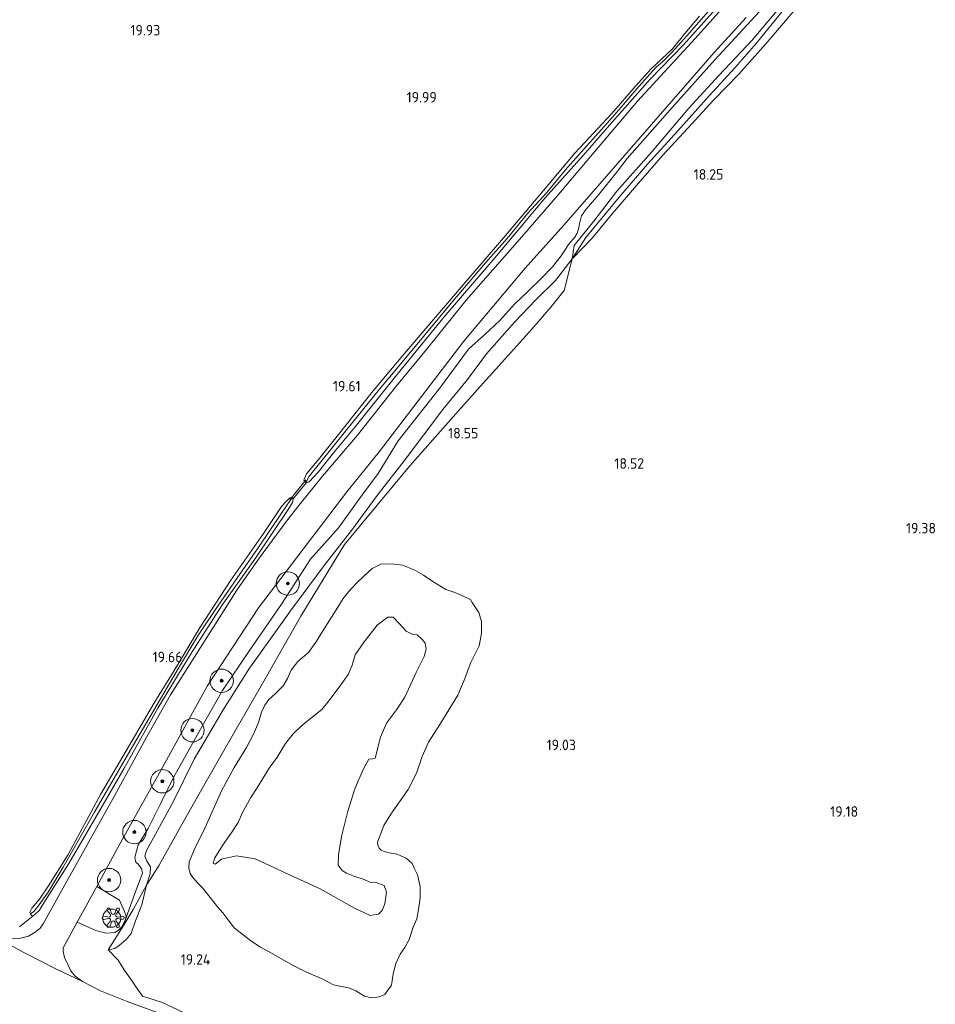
# Model space of a CAD drawing. Extents: x 196936 to 200438, y 361224 to 364196.
# Tile 5 of 256: x 197331 to 197488, y 362077 to 362246. Entities that reach past the tile are written whole.
import ezdxf
from ezdxf.enums import TextEntityAlignment as Align

# ---------------------------------------------------------------- set-up
doc = ezdxf.new("R2010")
doc.units = 0
for name, color, linetype, lineweight in [('B-ME-GR-BOOM-S', 90, 'Continuous', 25), ('B-ME-GR-BOUWLAND_AKKERBOUW-GV', 80, 'Continuous', 13), ('B-ME-GR-GRAS-GV', 60, 'Continuous', 13), ('B-ME-GW-TALUD_KRUIN-G', 90, 'Continuous', 18), ('B-ME-GW-TALUD_TEEN-G', 90, 'Continuous', 18), ('B-ME-GW-WINNINGSVAK-GV', 130, 'Continuous', 18), ('B-ME-IE-KUNSTOBJECT-S', 7, 'Continuous', 25), ('B-ME-IE-TERREINAFSCHEIDING_KUNSTMATIG_HEKWERK-G', 20, 'IE-TERREINAFSCHEIDING-KUNSTMATIG', 18), ('B-ME-KW-KUNSTWERK_DUIKER-G', 170, 'Continuous', 18), ('B-ME-OG-HOOGTEPUNT-S', 7, 'Continuous', 25), ('B-ME-OG-WATER_GREPPEL-G', 160, 'Continuous', 18), ('B-ME-OG-WATER_SLOOT-G', 120, 'Continuous', 18), ('B-ME-VH-ONVERHARD-GV', 252, 'Continuous', 18), ('B-ME-VH-VERHARDING_ASFALT-GV', 252, 'Continuous', 18), ('B-ME-VH-VERHARDING_BETON-GV', 252, 'Continuous', 18), ('B-ME-VH-VERHARDING_STRAATBAKSTEEN-GV', 252, 'Continuous', 18)]:
    doc.layers.add(name, color=color, linetype=linetype, lineweight=lineweight)
doc.styles.add('NLCS-ISO-ANNOTATIVE-T18', font='NLCS-ISO.ttf', dxfattribs={"height": 1.8})
doc.linetypes.add('IE-TERREINAFSCHEIDING-KUNSTMATIG', pattern='A,4,[82,NLCS.SHX,S=0.75,R=90,X=0,Y=0],4,-2', length=10)

# ---------------------------------------------------------------- blocks, each defined once
blk = doc.blocks.new('SAL-HOOGTELABEL-SO')
at = {"color": 0, "linetype": 'ByBlock', "lineweight": -2, "style": 'NLCS-ISO-ANNOTATIVE-T18'}
blk.add_attdef('HOOGTE', text='', height=1.8, dxfattribs=at).set_placement((2.79, 0), align=Align.RIGHT)
blk = doc.blocks.new('SGR-BOOM_01-SO')
at = {"linetype": 'ByBlock', "lineweight": 18}
h = blk.add_hatch(color=0, dxfattribs=at)
h.dxf.hatch_style = 1
edge = h.paths.add_edge_path()
edge.add_arc((0, 0), 0.25, 0, 360)
at = {"color": 0, "linetype": 'ByBlock', "lineweight": 18}
for radius in [2, 0.25]:
    blk.add_circle((0, 0), radius, dxfattribs=at)
blk = doc.blocks.new('SIE-KUNSTOBJECT-SO')
at = {"color": 0, "linetype": 'ByBlock', "lineweight": 18, "flags": 128}
blk.add_lwpolyline([(0.27, -0.73, 0.700208), (-0.27, -0.73), (-0.56, -1.53, -1), (-1.05, -1.25), (-0.5, -0.6, 0.700208), (-0.77, -0.13), (-1.6, -0.28, -1), (-1.6, 0.28), (-0.77, 0.13, 0.700208), (-0.5, 0.6), (-1.05, 1.25, -1), (-0.56, 1.53), (-0.27, 0.73, 0.700208), (0.27, 0.73), (0.56, 1.53, -1), (1.05, 1.25), (0.5, 0.6, 0.700208), (0.77, 0.13), (1.6, 0.28, -1), (1.6, -0.28), (0.77, -0.13, 0.700208), (0.5, -0.6), (1.05, -1.25, -1), (0.56, -1.53)], format="xyb", close=True, dxfattribs=at)

msp = doc.modelspace()

# ---------------------------------------------------------------- linework, layer by layer
at = {"layer": 'B-ME-GR-BOUWLAND_AKKERBOUW-GV'}
msp.add_polyline3d([(197447.576, 362246.663, 19.588), (197445.067, 362243.749, 19.604), (197442.929, 362241.078, 19.612), (197439.276, 362237.667, 19.624), (197436.591, 362234.716, 19.592), (197432.562, 362230.033, 19.56), (197426.172, 362223.219, 19.596), (197421.727, 362217.897, 19.592), (197414.672, 362209.53, 19.604), (197409.458, 362203.496, 19.58), (197402.346, 362195.136, 19.556), (197397.025, 362188.914, 19.596), (197391.66, 362182.554, 19.56), (197385.473, 362174.773, 19.604), (197382.294, 362170.764, 19.56), (197380.238, 362168.313, 19.576), (197379.801, 362167.248, 19.612), (197379.956, 362167.053, 19.625), (197380.176, 362166.776, 19.644), (197377.936, 362164.067, 19.687), (197377.788, 362164.258, 19.647), (197377.664, 362164.239, 19.635), (197377.38, 362164.195, 19.607), (197376.731, 362163.589, 19.571), (197375.966, 362162.741, 19.547), (197372.893, 362158.119, 19.591), (197367.274, 362150.096, 19.607), (197362, 362142.087, 19.659), (197358.006, 362135.376, 19.623), (197354.111, 362128.997, 19.711), (197349.369, 362120.892, 19.764), (197344.962, 362113.403, 19.808), (197339.436, 362103.164, 19.844), (197336.063, 362097.75, 19.836), (197334.518, 362095.482, 19.808), (197333.178, 362093.934, 19.78), (197332.867, 362093.286, 19.78), (197332.969, 362092.958, 19.8), (197333.061, 362092.815, 19.793), (197333.191, 362092.673, 19.8), (197333.416, 362092.644, 19.808), (197331.077, 362090.725, 19.852)], dxfattribs=at)
at = {"layer": 'B-ME-GR-GRAS-GV'}
for points in [[(197454.861, 362251.902, 19.527), (197446.859, 362242.934, 19.585), (197436.904, 362232.141, 19.498), (197429.55, 362223.458, 19.513), (197423.319, 362216.079, 19.502), (197416.728, 362208.46, 19.545), (197407.59, 362198.086, 19.52), (197400.798, 362189.619, 19.469), (197395.646, 362183.372, 19.513), (197388.99, 362174.966, 19.545), (197383.002, 362167.919, 19.516), (197379.149, 362163.161, 19.549), (197376.787, 362160.231, 19.592), (197372.007, 362153.701, 19.608), (197368.324, 362148.412, 19.624), (197356.958, 362130.46, 19.742), (197352.768, 362123.139, 19.75), (197347.383, 362113.204, 19.82), (197338.873, 362097.965, 19.781), (197335.127, 362091.287, 19.734), (197334.614, 362090.542, 19.753), (197333.771, 362089.838, 19.757), (197332.623, 362089.145, 19.753), (197331.241, 362088.816, 19.761), (197329.501, 362088.756, 19.753)], [(197459.195, 362248.983, 19.352), (197450.205, 362239.232, 19.529), (197442.928, 362231.109, 19.463), (197435.166, 362222.307, 19.439), (197433.34, 362219.899, 19.364), (197430.317, 362216.137, 19.312), (197428.145, 362213.657, 19.261), (197427.337, 362212.511, 19.305), (197427.01, 362211.141, 19.293), (197426.909, 362210.505, 19.269), (197426.602, 362209.555, 19.229), (197426.21, 362208.84, 19.241), (197425.112, 362207.615, 19.241), (197423.844, 362205.65, 19.261), (197422.36, 362203.766, 19.297), (197420.536, 362201.865, 19.273), (197418.093, 362199.472, 19.312), (197415.879, 362197.362, 19.34), (197413.335, 362194.586, 19.352), (197410.781, 362192.206, 19.36), (197407.968, 362189.652, 19.415), (197403.024, 362182.961, 19.415), (197395.913, 362173.982, 19.34), (197392.533, 362168.403, 19.4), (197389.848, 362164.771, 19.484), (197385.742, 362159.052, 19.535), (197380.908, 362153.723, 19.565), (197375.952, 362146.003, 19.49), (197370.479, 362138.075, 19.568), (197365.864, 362131.216, 19.655), (197362.589, 362125.535, 19.568), (197357.484, 362116.333, 19.625), (197355.265, 362111.917, 19.571), (197353.14, 362107.613, 19.504), (197351.385, 362104.81, 19.516), (197350.853, 362102.625, 19.508), (197350.985, 362101.824, 19.532), (197351.47, 362101.403, 19.587), (197352.052, 362100.606, 19.603), (197352.142, 362099.921, 19.611), (197351.507, 362098.31, 19.741), (197350.765, 362096.261, 19.784), (197349.886, 362093.751, 19.788), (197348.852, 362090.865, 19.82), (197346.291, 362086.804, 19.495), (197347.984, 362085.039, 19.375), (197349.031, 362083.402, 19.327), (197350.379, 362081.45, 19.319), (197351.092, 362080.425, 19.371), (197352.161, 362078.886, 19.45), (197355.41, 362077.838, 19.461), (197359.168, 362076.085, 19.371)], [(197462.059, 362249.069, 17.831), (197456.549, 362242.576, 17.783), (197450.856, 362236.526, 17.807), (197445.745, 362230.912, 17.816), (197439.368, 362223.469, 18.023), (197433.402, 362216.697, 18.152), (197429.478, 362211.611, 18.218), (197427.499, 362209.209, 18.227), (197426.067, 362207.448, 18.242), (197425.75, 362205.133, 18.278), (197422.871, 362201.407, 18.671), (197419.499, 362198.135, 18.866), (197415.86, 362194.313, 18.866), (197411.055, 362188.845, 18.902), (197407.843, 362184.468, 18.863), (197403.604, 362179.346, 18.908), (197396.94, 362170.544, 19.001), (197392.345, 362164.62, 19.01), (197387.975, 362158.609, 19.025), (197383.414, 362152.844, 19.052), (197377.525, 362144.843, 19.073), (197370.378, 362134.901, 19.145), (197365.974, 362127.908, 19.244), (197361.012, 362119.452, 19.403), (197357.401, 362112.173, 19.367), (197354.015, 362105.979, 19.274), (197352.854, 362103.818, 19.317), (197352.577, 362102.855, 19.286), (197352.895, 362102.016, 19.259), (197353.528, 362101.031, 19.208), (197353.475, 362099.848, 19.177), (197352.836, 362097.903, 19.177), (197350.527, 362093.704, 19.481), (197348.852, 362090.865, 19.82), (197349.886, 362093.751, 19.788), (197350.765, 362096.261, 19.784), (197351.507, 362098.31, 19.741), (197352.142, 362099.921, 19.611), (197352.052, 362100.606, 19.603), (197351.47, 362101.403, 19.587), (197350.985, 362101.824, 19.532), (197350.853, 362102.625, 19.508), (197351.385, 362104.81, 19.516), (197353.14, 362107.613, 19.504), (197355.265, 362111.917, 19.571), (197357.484, 362116.333, 19.625), (197362.589, 362125.535, 19.568), (197365.864, 362131.216, 19.655), (197370.479, 362138.075, 19.568), (197375.952, 362146.003, 19.49), (197380.908, 362153.723, 19.565), (197385.742, 362159.052, 19.535), (197389.848, 362164.771, 19.484), (197392.533, 362168.403, 19.4), (197395.913, 362173.982, 19.34), (197403.024, 362182.961, 19.415), (197407.968, 362189.652, 19.415), (197410.781, 362192.206, 19.36), (197413.335, 362194.586, 19.352), (197415.879, 362197.362, 19.34), (197418.093, 362199.472, 19.312), (197420.536, 362201.865, 19.273), (197422.36, 362203.766, 19.297), (197423.844, 362205.65, 19.261), (197425.112, 362207.615, 19.241), (197426.21, 362208.84, 19.241), (197426.602, 362209.555, 19.229), (197426.909, 362210.505, 19.269), (197427.01, 362211.141, 19.293), (197427.337, 362212.511, 19.305), (197428.145, 362213.657, 19.261), (197430.317, 362216.137, 19.312), (197433.34, 362219.899, 19.364), (197435.166, 362222.307, 19.439), (197442.928, 362231.109, 19.463), (197450.205, 362239.232, 19.529), (197459.195, 362248.983, 19.352)], [(197462.764, 362248.725, 17.243), (197457.282, 362241.985, 17.348), (197453.666, 362237.877, 17.504), (197449.228, 362233.06, 17.684), (197443.818, 362227.041, 17.708), (197438.628, 362221.344, 17.735), (197433.772, 362215.688, 17.744), (197428.101, 362208.774, 17.705), (197425.75, 362205.133, 18.278), (197426.067, 362207.448, 18.242), (197427.499, 362209.209, 18.227), (197429.478, 362211.611, 18.218), (197433.402, 362216.697, 18.152), (197439.368, 362223.469, 18.023), (197445.745, 362230.912, 17.816), (197450.856, 362236.526, 17.807), (197456.549, 362242.576, 17.783), (197462.059, 362249.069, 17.831)], [(197463.965, 362247.826, 17.945), (197458.933, 362241.942, 17.984), (197454.265, 362236.738, 18.026), (197449.983, 362232.341, 18.125), (197445.561, 362227.518, 18.182), (197441.269, 362222.873, 18.236), (197437.117, 362218.066, 18.338), (197432.6, 362212.824, 18.356), (197429.165, 362208.688, 18.32), (197425.75, 362205.133, 18.278), (197428.101, 362208.774, 17.705), (197433.772, 362215.688, 17.744), (197438.628, 362221.344, 17.735), (197443.818, 362227.041, 17.708), (197449.228, 362233.06, 17.684), (197453.666, 362237.877, 17.504), (197457.282, 362241.985, 17.348), (197462.764, 362248.725, 17.243)], [(197331.077, 362090.725, 19.852), (197333.416, 362092.644, 19.808), (197333.663, 362092.785, 19.804), (197334.485, 362093.626, 19.788), (197335.063, 362094.584, 19.856), (197339.526, 362101.607, 19.888), (197344.134, 362109.557, 19.832), (197348.954, 362117.824, 19.836), (197354.751, 362128.172, 19.844), (197360.531, 362137.692, 19.772), (197365.755, 362145.764, 19.727), (197371.392, 362153.699, 19.691), (197377.318, 362162.571, 19.687), (197377.851, 362163.391, 19.699), (197377.936, 362164.067, 19.687), (197380.176, 362166.776, 19.644), (197380.685, 362166.975, 19.636), (197382.279, 362168.65, 19.656), (197384.859, 362171.927, 19.701), (197388.549, 362176.342, 19.741), (197395.479, 362184.976, 19.797), (197403.843, 362195.234, 19.709), (197412.201, 362204.976, 19.656), (197421.123, 362215.565, 19.664), (197428.026, 362223.314, 19.709), (197432.143, 362228.036, 19.681), (197439.117, 362235.891, 19.721), (197444.814, 362241.788, 19.761), (197450.306, 362247.883, 19.717)], [(197354.68, 362076.062, 19.373), (197349.518, 362077.944, 19.434), (197344.967, 362079.779, 19.541), (197341.852, 362081.375, 19.677), (197340.592, 362082.326, 19.702), (197339.886, 362083.236, 19.702), (197339.392, 362084.208, 19.71), (197338.819, 362085.483, 19.735), (197338.538, 362086.516, 19.735), (197338.56, 362087.159, 19.739), (197340.96, 362091.542, 19.789), (197344.175, 362090.11, 19.813), (197345.849, 362089.679, 19.824), (197347.451, 362089.777, 19.829), (197348.033, 362090.186, 19.84), (197348.672, 362090.826, 19.864), (197349.246, 362092.002, 19.86), (197349.351, 362092.59, 19.86), (197349.086, 362093.394, 19.862), (197348.401, 362094.929, 19.862), (197348.236, 362095.305, 19.859), (197344.309, 362097.656, 19.828), (197347.896, 362104.205, 19.719), (197355.619, 362118.147, 19.698), (197363.215, 362131.941, 19.677), (197372.035, 362145.355, 19.653), (197387.155, 362165.223, 19.509), (197392.683, 362172.068, 19.5), (197407.191, 362191.045, 19.401), (197417.715, 362203.54, 19.443), (197424.305, 362210.897, 19.348), (197435.077, 362223.273, 19.406), (197450.068, 362240.487, 19.566), (197455.519, 362246.49, 19.434)], [(197449.08, 362247.531, 19.353), (197445.361, 362243.33, 19.377), (197442.736, 362240.397, 19.4), (197441.225, 362238.898, 19.439), (197440.205, 362238.04, 19.463), (197439.025, 362236.753, 19.443), (197436.775, 362234.168, 19.361), (197434.107, 362231.1, 19.326), (197431.728, 362228.362, 19.33), (197427.732, 362223.942, 19.357), (197424.523, 362220.296, 19.322), (197421.381, 362216.502, 19.384), (197418.154, 362212.941, 19.396), (197414.587, 362208.611, 19.361), (197410.898, 362204.434, 19.361), (197405.026, 362197.525, 19.377), (197398.065, 362189.151, 19.392), (197392.765, 362182.845, 19.439), (197386.916, 362175.654, 19.381), (197380.594, 362167.737, 19.349), (197380.176, 362166.776, 19.644), (197379.956, 362167.053, 19.625), (197379.801, 362167.248, 19.612), (197380.238, 362168.313, 19.576), (197382.294, 362170.764, 19.56), (197385.473, 362174.773, 19.604), (197391.66, 362182.554, 19.56), (197397.025, 362188.914, 19.596), (197402.346, 362195.136, 19.556), (197409.458, 362203.496, 19.58), (197414.672, 362209.53, 19.604), (197421.727, 362217.897, 19.592), (197426.172, 362223.219, 19.596), (197432.562, 362230.033, 19.56), (197436.591, 362234.716, 19.592), (197439.276, 362237.667, 19.624), (197442.929, 362241.078, 19.612), (197445.067, 362243.749, 19.604), (197447.576, 362246.663, 19.588)], [(197450.306, 362247.883, 19.717), (197444.814, 362241.788, 19.761), (197439.117, 362235.891, 19.721), (197432.143, 362228.036, 19.681), (197428.026, 362223.314, 19.709), (197421.123, 362215.565, 19.664), (197412.201, 362204.976, 19.656), (197403.843, 362195.234, 19.709), (197395.479, 362184.976, 19.797), (197388.549, 362176.342, 19.741), (197384.859, 362171.927, 19.701), (197382.279, 362168.65, 19.656), (197380.685, 362166.975, 19.636), (197380.176, 362166.776, 19.644), (197380.594, 362167.737, 19.349), (197386.916, 362175.654, 19.381), (197392.765, 362182.845, 19.439), (197398.065, 362189.151, 19.392), (197405.026, 362197.525, 19.377), (197410.898, 362204.434, 19.361), (197414.587, 362208.611, 19.361), (197418.154, 362212.941, 19.396), (197421.381, 362216.502, 19.384), (197424.523, 362220.296, 19.322), (197427.732, 362223.942, 19.357), (197431.728, 362228.362, 19.33), (197434.107, 362231.1, 19.326), (197436.775, 362234.168, 19.361), (197439.025, 362236.753, 19.443), (197440.205, 362238.04, 19.463), (197441.225, 362238.898, 19.439), (197442.736, 362240.397, 19.4), (197445.361, 362243.33, 19.377), (197449.08, 362247.531, 19.353)]]:
    msp.add_polyline3d(points, dxfattribs=at)
for points in [[(197355, 362101.333, 19.091), (197352.836, 362097.903, 19.177), (197353.475, 362099.848, 19.177), (197353.528, 362101.031, 19.208), (197352.895, 362102.016, 19.259), (197352.577, 362102.855, 19.286), (197352.854, 362103.818, 19.317), (197354.015, 362105.979, 19.274), (197357.401, 362112.173, 19.367), (197361.012, 362119.452, 19.403), (197365.974, 362127.908, 19.244), (197370.378, 362134.901, 19.145), (197377.525, 362144.843, 19.073), (197383.414, 362152.844, 19.052), (197387.975, 362158.609, 19.025), (197392.345, 362164.62, 19.01), (197396.94, 362170.544, 19.001), (197403.604, 362179.346, 18.908), (197407.843, 362184.468, 18.863), (197411.055, 362188.845, 18.902), (197415.86, 362194.313, 18.866), (197419.499, 362198.135, 18.866), (197422.871, 362201.407, 18.671), (197425.75, 362205.133, 18.278), (197424.382, 362199.739, 18.747), (197422.084, 362196.858, 18.763), (197418.816, 362193.107, 18.763), (197414.725, 362188.552, 18.763), (197410.479, 362183.874, 18.771), (197406.679, 362179.589, 18.854), (197397.918, 362169.71, 19.046), (197386.747, 362156.206, 19.198), (197379.258, 362143.945, 19.126), (197372.704, 362132.401, 19.059), (197366.034, 362120.813, 19.106), (197362.621, 362114.832, 19.138), (197358.364, 362107.376, 19.154)], [(197333.536, 362093.37, 19.603), (197332.969, 362092.958, 19.8), (197332.867, 362093.286, 19.78), (197333.178, 362093.934, 19.78), (197334.518, 362095.482, 19.808), (197336.063, 362097.75, 19.836), (197339.436, 362103.164, 19.844), (197344.962, 362113.403, 19.808), (197349.369, 362120.892, 19.764), (197354.111, 362128.997, 19.711), (197358.006, 362135.376, 19.623), (197362, 362142.087, 19.659), (197367.274, 362150.096, 19.607), (197372.893, 362158.119, 19.591), (197375.966, 362162.741, 19.547), (197376.731, 362163.589, 19.571), (197377.38, 362164.195, 19.607), (197377.664, 362164.239, 19.635), (197377.788, 362164.258, 19.647), (197377.576, 362163.915, 19.49), (197375.826, 362161.387, 19.398), (197371.952, 362155.634, 19.438), (197368.837, 362151.131, 19.462), (197365.126, 362145.758, 19.454), (197361.637, 362140.558, 19.462), (197358.306, 362135.023, 19.466), (197350.211, 362121.214, 19.583), (197343.994, 362110.489, 19.571), (197338.584, 362100.95, 19.607), (197335.987, 362096.697, 19.615), (197334.456, 362094.542, 19.623)], [(197333.663, 362092.785, 19.804), (197333.416, 362092.644, 19.808), (197333.191, 362092.673, 19.8), (197333.061, 362092.815, 19.793), (197332.969, 362092.958, 19.8), (197333.536, 362093.37, 19.603), (197334.456, 362094.542, 19.623), (197335.987, 362096.697, 19.615), (197338.584, 362100.95, 19.607), (197343.994, 362110.489, 19.571), (197350.211, 362121.214, 19.583), (197358.306, 362135.023, 19.466), (197361.637, 362140.558, 19.462), (197365.126, 362145.758, 19.454), (197368.837, 362151.131, 19.462), (197371.952, 362155.634, 19.438), (197375.826, 362161.387, 19.398), (197377.576, 362163.915, 19.49), (197377.788, 362164.258, 19.647), (197377.936, 362164.067, 19.687), (197377.851, 362163.391, 19.699), (197377.318, 362162.571, 19.687), (197371.392, 362153.699, 19.691), (197365.755, 362145.764, 19.727), (197360.531, 362137.692, 19.772), (197354.751, 362128.172, 19.844), (197348.954, 362117.824, 19.836), (197344.134, 362109.557, 19.832), (197339.526, 362101.607, 19.888), (197335.063, 362094.584, 19.856), (197334.485, 362093.626, 19.788)]]:
    msp.add_polyline3d(points, close=True, dxfattribs=at)
at = {"layer": 'B-ME-GW-TALUD_KRUIN-G'}
for points in [[(197468.602, 362259.174, 19.4), (197459.195, 362248.983, 19.352), (197450.205, 362239.232, 19.529), (197442.928, 362231.109, 19.463), (197435.166, 362222.307, 19.439)], [(197435.166, 362222.307, 19.439), (197433.34, 362219.899, 19.364), (197430.317, 362216.137, 19.312), (197428.145, 362213.657, 19.261), (197427.337, 362212.511, 19.305), (197427.01, 362211.141, 19.293), (197426.909, 362210.505, 19.269), (197426.602, 362209.555, 19.229), (197426.21, 362208.84, 19.241), (197425.112, 362207.615, 19.241), (197423.844, 362205.65, 19.261), (197422.36, 362203.766, 19.297), (197420.536, 362201.865, 19.273), (197418.093, 362199.472, 19.312), (197415.879, 362197.362, 19.34), (197413.335, 362194.586, 19.352), (197410.781, 362192.206, 19.36), (197407.968, 362189.652, 19.415)], [(197407.968, 362189.652, 19.415), (197403.024, 362182.961, 19.415), (197395.913, 362173.982, 19.34), (197392.533, 362168.403, 19.4), (197389.848, 362164.771, 19.484), (197385.742, 362159.052, 19.535), (197380.908, 362153.723, 19.565), (197375.952, 362146.003, 19.49), (197370.479, 362138.075, 19.568), (197365.864, 362131.216, 19.655), (197362.589, 362125.535, 19.568), (197357.484, 362116.333, 19.625)], [(197365.848, 362104.682, 21.128), (197367.472, 362106.967, 21.397), (197368.521, 362108.596, 21.596), (197369.302, 362110.312, 21.854), (197370.708, 362112.872, 21.982), (197371.763, 362114.556, 22.263), (197373.745, 362117.772, 22.416), (197375.204, 362119.826, 22.505), (197376.664, 362122.13, 22.619), (197377.968, 362123.813, 22.779), (197379.339, 362125.1, 22.888), (197381.21, 362126.634, 23.048), (197382.861, 362127.944, 23.173), (197383.669, 362128.934, 23.169), (197384.981, 362130.672, 23.27), (197386.102, 362132.209, 23.368), (197387.359, 362133.953, 23.422), (197388.072, 362135.565, 23.481), (197388.579, 362137.312, 23.508), (197390.118, 362139.58, 23.563), (197392.329, 362142.38, 23.633), (197394.182, 362143.75, 23.575), (197395.072, 362143.759, 23.547), (197396.116, 362142.694, 23.516), (197397.299, 362141.391, 23.454), (197398.454, 362140.813, 23.485), (197399.222, 362140.725, 23.579), (197400.078, 362139.96, 23.606), (197400.588, 362139.318, 23.594), (197400.748, 362138.299, 23.571), (197400.408, 362137.033, 23.555), (197399.007, 362134.278, 23.469), (197397.076, 362130.056, 23.43), (197395.659, 362127.886, 23.321), (197393.956, 362125.638, 23.262), (197392.928, 362123.228, 23.2), (197391.988, 362119.642, 23.001), (197391.475, 362119.535, 23.024), (197390.939, 362119.458, 23.138), (197389.932, 362117.713, 22.985), (197388.523, 362114.403, 22.72), (197387.301, 362110.544, 22.482), (197386.272, 362106.44, 22.388), (197385.698, 362103.145, 22.252), (197385.678, 362101.287, 22.127), (197386.327, 362100.406, 22.142), (197387.105, 362099.928, 22.092), (197388.541, 362099.373, 21.951), (197390.118, 362098.831, 21.979), (197391.097, 362098.412, 21.924), (197392.2, 362098.341, 21.994), (197393.557, 362097.823, 22.061), (197393.924, 362096.67, 22.01)], [(197357.484, 362116.333, 19.625), (197355.265, 362111.917, 19.571), (197353.14, 362107.613, 19.504), (197351.385, 362104.81, 19.516), (197350.853, 362102.625, 19.508), (197350.985, 362101.824, 19.532), (197351.47, 362101.403, 19.587), (197352.052, 362100.606, 19.603), (197352.142, 362099.921, 19.611), (197351.507, 362098.31, 19.741), (197350.765, 362096.261, 19.784), (197349.886, 362093.751, 19.788), (197348.852, 362090.865, 19.82)], [(197393.924, 362096.67, 22.01), (197393.645, 362094.678, 21.878), (197393.218, 362093.542, 21.698), (197392.555, 362092.927, 21.594), (197391.145, 362092.694, 21.559), (197388.474, 362093.94, 21.545), (197382.583, 362097.236, 21.49), (197377.241, 362099.728, 21.4), (197371.423, 362102.373, 21.198), (197368.272, 362102.884, 21.046), (197365.691, 362102.342, 20.872), (197364.605, 362101.48, 20.907), (197364.28, 362101.665, 20.907), (197364.533, 362102.574, 20.914), (197365.848, 362104.682, 21.128)]]:
    msp.add_polyline3d(points, dxfattribs=at)
at = {"layer": 'B-ME-GW-TALUD_TEEN-G'}
for points in [[(197357.401, 362112.173, 19.367), (197361.012, 362119.452, 19.403), (197365.974, 362127.908, 19.244), (197370.378, 362134.901, 19.145), (197377.525, 362144.843, 19.073), (197383.414, 362152.844, 19.052), (197387.975, 362158.609, 19.025), (197392.345, 362164.62, 19.01), (197396.94, 362170.544, 19.001), (197403.604, 362179.346, 18.908), (197407.843, 362184.468, 18.863), (197411.055, 362188.845, 18.902), (197415.86, 362194.313, 18.866), (197419.499, 362198.135, 18.866), (197422.871, 362201.407, 18.671), (197425.75, 362205.133, 18.278)], [(197365.905, 362093.121, 19.208), (197364.971, 362094.173, 19.18), (197363.74, 362095.787, 19.137), (197362.455, 362097.407, 19.13), (197361.635, 362098.251, 19.067), (197360.774, 362099.212, 19.005), (197360.326, 362099.902, 18.974), (197360.104, 362100.872, 18.974), (197360.163, 362101.865, 18.942), (197361.08, 362104.038, 18.938), (197362.868, 362107.748, 18.927), (197365.703, 362114.032, 18.981), (197367.859, 362118.034, 19.055), (197369.951, 362121.487, 19.067), (197371.185, 362123.762, 19.083), (197372.022, 362125.721, 19.075), (197372.559, 362127.492, 19.059), (197373.119, 362128.733, 19.044), (197373.812, 362129.681, 19.013), (197374.87, 362130.67, 18.985), (197376.223, 362132.042, 18.974), (197377.001, 362133.258, 18.966), (197377.641, 362134.712, 18.974), (197378.756, 362136.195, 18.997), (197380.634, 362137.784, 19.024), (197381.934, 362139.662, 19.005), (197383.835, 362142.665, 19.02), (197385.332, 362145.048, 19.048), (197386.528, 362146.993, 19.075), (197387.41, 362148.142, 19.075), (197388.8, 362149.593, 19.059), (197390.048, 362150.782, 19.02), (197391.479, 362152.117, 18.872), (197392.982, 362152.861, 18.79), (197394.707, 362152.884, 18.724), (197396.68, 362152.657, 18.591), (197398.701, 362151.868, 18.513), (197400.294, 362150.99, 18.466), (197401.862, 362149.893, 18.462), (197404.093, 362148.525, 18.454), (197405.669, 362147.982, 18.419), (197406.436, 362147.644, 18.396), (197408.31, 362146.789, 18.353), (197408.588, 362146.313, 18.357), (197409.775, 362144.565, 18.373), (197410.239, 362143.039, 18.384), (197410.224, 362140.986, 18.4), (197409.813, 362138.866, 18.423), (197408.4, 362136.001, 18.478), (197407.218, 362132.971, 18.513), (197406.171, 362130.397, 18.564), (197403.097, 362125.418, 18.626), (197401.135, 362122.367, 18.611), (197400.077, 362119.933, 18.611), (197399.053, 362117.079, 18.646), (197397.646, 362114.269, 18.591), (197394.661, 362110.057, 18.607), (197393.489, 362108.081, 18.614), (197392.831, 362106.463, 18.63), (197392.411, 362105.233, 18.642), (197392.464, 362104.727, 18.654), (197392.712, 362104.226, 18.657)], [(197352.836, 362097.903, 19.177), (197353.475, 362099.848, 19.177), (197353.528, 362101.031, 19.208), (197352.895, 362102.016, 19.259), (197352.577, 362102.855, 19.286), (197352.854, 362103.818, 19.317), (197354.015, 362105.979, 19.274), (197357.401, 362112.173, 19.367)], [(197392.712, 362104.226, 18.657), (197393.003, 362103.86, 18.669), (197393.532, 362103.632, 18.665), (197394.397, 362103.421, 18.681), (197395.785, 362103.178, 18.689), (197396.528, 362102.87, 18.689), (197397.318, 362102.501, 18.693), (197398.351, 362101.577, 18.724), (197398.707, 362100.814, 18.724), (197399.269, 362099.665, 18.724), (197399.731, 362097.64, 18.771), (197399.729, 362095.696, 18.778), (197399.416, 362093.704, 18.759), (197399.123, 362092.127, 18.751), (197398.514, 362090.697, 18.786), (197397.829, 362088.61, 18.817), (197397.055, 362087.199, 18.786), (197396.289, 362086.093, 18.774), (197395.521, 362084.487, 18.778), (197395.118, 362082.922, 18.794), (197394.956, 362081.996, 18.814), (197394.899, 362081.503, 18.841), (197394.793, 362080.821, 18.884), (197394.719, 362080.662, 18.915), (197394.351, 362080.122, 18.997), (197393.658, 362079.173, 19.005)], [(197352.836, 362097.903, 19.177), (197352.012, 362094.532, 19.173), (197350.972, 362091.788, 19.161), (197350.19, 362089.597, 19.201), (197349.363, 362088.567, 19.217), (197348.13, 362087.554, 19.281), (197347.426, 362087.028, 19.384), (197346.291, 362086.804, 19.495)], [(197393.658, 362079.173, 19.005), (197392.669, 362078.787, 19.056), (197391.425, 362078.597, 19.122), (197390.152, 362078.882, 19.134), (197388.675, 362079.803, 19.161), (197387.452, 362080.277, 19.134), (197384.846, 362080.799, 19.188), (197383.015, 362081.788, 19.169), (197380.235, 362082.969, 19.169), (197378.057, 362084.081, 19.169), (197375.838, 362085.309, 19.196), (197374.354, 362086.175, 19.208), (197372.341, 362087.268, 19.224), (197370.688, 362088.347, 19.27), (197369.084, 362089.615, 19.255), (197367.881, 362090.504, 19.227), (197366.917, 362091.781, 19.243), (197365.905, 362093.121, 19.208)]]:
    msp.add_polyline3d(points, dxfattribs=at)
at = {"layer": 'B-ME-GW-WINNINGSVAK-GV'}
msp.add_polyline3d([(197359.168, 362076.085, 19.371), (197355.41, 362077.838, 19.461), (197352.161, 362078.886, 19.45), (197351.092, 362080.425, 19.371), (197350.379, 362081.45, 19.319), (197349.031, 362083.402, 19.327), (197347.984, 362085.039, 19.375), (197346.291, 362086.804, 19.495), (197347.426, 362087.028, 19.384), (197348.13, 362087.554, 19.281), (197349.363, 362088.567, 19.217), (197350.19, 362089.597, 19.201), (197350.972, 362091.788, 19.161), (197352.012, 362094.532, 19.173), (197352.836, 362097.903, 19.177), (197355, 362101.333, 19.091), (197358.364, 362107.376, 19.154), (197362.621, 362114.832, 19.138), (197366.034, 362120.813, 19.106), (197372.704, 362132.401, 19.059), (197379.258, 362143.945, 19.126), (197386.747, 362156.206, 19.198), (197397.918, 362169.71, 19.046), (197406.679, 362179.589, 18.854), (197410.479, 362183.874, 18.771), (197414.725, 362188.552, 18.763), (197418.816, 362193.107, 18.763), (197422.084, 362196.858, 18.763), (197424.382, 362199.739, 18.747), (197425.75, 362205.133, 18.278), (197429.165, 362208.688, 18.32), (197432.6, 362212.824, 18.356), (197437.117, 362218.066, 18.338), (197441.269, 362222.873, 18.236), (197445.561, 362227.518, 18.182), (197449.983, 362232.341, 18.125), (197454.265, 362236.738, 18.026), (197458.933, 362241.942, 17.984), (197463.965, 362247.826, 17.945)], dxfattribs=at)
for points in [[(197396.68, 362152.657, 18.591), (197394.707, 362152.884, 18.724), (197392.982, 362152.861, 18.79), (197391.479, 362152.117, 18.872), (197390.048, 362150.782, 19.02), (197388.8, 362149.593, 19.059), (197387.41, 362148.142, 19.075), (197386.528, 362146.993, 19.075), (197385.332, 362145.048, 19.048), (197383.835, 362142.665, 19.02), (197381.934, 362139.662, 19.005), (197380.634, 362137.784, 19.024), (197378.756, 362136.195, 18.997), (197377.641, 362134.712, 18.974), (197377.001, 362133.258, 18.966), (197376.223, 362132.042, 18.974), (197374.87, 362130.67, 18.985), (197373.812, 362129.681, 19.013), (197373.119, 362128.733, 19.044), (197372.559, 362127.492, 19.059), (197372.022, 362125.721, 19.075), (197371.185, 362123.762, 19.083), (197369.951, 362121.487, 19.067), (197367.859, 362118.034, 19.055), (197365.703, 362114.032, 18.981), (197362.868, 362107.748, 18.927), (197361.08, 362104.038, 18.938), (197360.163, 362101.865, 18.942), (197360.104, 362100.872, 18.974), (197360.326, 362099.902, 18.974), (197360.774, 362099.212, 19.005), (197361.635, 362098.251, 19.067), (197362.455, 362097.407, 19.13), (197363.74, 362095.787, 19.137), (197364.971, 362094.173, 19.18), (197365.905, 362093.121, 19.208), (197366.917, 362091.781, 19.243), (197367.881, 362090.504, 19.227), (197369.084, 362089.615, 19.255), (197370.688, 362088.347, 19.27), (197372.341, 362087.268, 19.224), (197374.354, 362086.175, 19.208), (197375.838, 362085.309, 19.196), (197378.057, 362084.081, 19.169), (197380.235, 362082.969, 19.169), (197383.015, 362081.788, 19.169), (197384.846, 362080.799, 19.188), (197387.452, 362080.277, 19.134), (197388.675, 362079.803, 19.161), (197390.152, 362078.882, 19.134), (197391.425, 362078.597, 19.122), (197392.669, 362078.787, 19.056), (197393.658, 362079.173, 19.005), (197394.351, 362080.122, 18.997), (197394.719, 362080.662, 18.915), (197394.793, 362080.821, 18.884), (197394.899, 362081.503, 18.841), (197394.956, 362081.996, 18.814), (197395.118, 362082.922, 18.794), (197395.521, 362084.487, 18.778), (197396.289, 362086.093, 18.774), (197397.055, 362087.199, 18.786), (197397.829, 362088.61, 18.817), (197398.514, 362090.697, 18.786), (197399.123, 362092.127, 18.751), (197399.416, 362093.704, 18.759), (197399.729, 362095.696, 18.778), (197399.731, 362097.64, 18.771), (197399.269, 362099.665, 18.724), (197398.707, 362100.814, 18.724), (197398.351, 362101.577, 18.724), (197397.318, 362102.501, 18.693), (197396.528, 362102.87, 18.689), (197395.785, 362103.178, 18.689), (197394.397, 362103.421, 18.681), (197393.532, 362103.632, 18.665), (197393.003, 362103.86, 18.669), (197392.712, 362104.226, 18.657), (197392.464, 362104.727, 18.654), (197392.411, 362105.233, 18.642), (197392.831, 362106.463, 18.63), (197393.489, 362108.081, 18.614), (197394.661, 362110.057, 18.607), (197397.646, 362114.269, 18.591), (197399.053, 362117.079, 18.646), (197400.077, 362119.933, 18.611), (197401.135, 362122.367, 18.611), (197403.097, 362125.418, 18.626), (197406.171, 362130.397, 18.564), (197407.218, 362132.971, 18.513), (197408.4, 362136.001, 18.478), (197409.813, 362138.866, 18.423), (197410.224, 362140.986, 18.4), (197410.239, 362143.039, 18.384), (197409.775, 362144.565, 18.373), (197408.588, 362146.313, 18.357), (197408.31, 362146.789, 18.353), (197406.436, 362147.644, 18.396), (197405.669, 362147.982, 18.419), (197404.093, 362148.525, 18.454), (197401.862, 362149.893, 18.462), (197400.294, 362150.99, 18.466), (197398.701, 362151.868, 18.513)], [(197409.775, 362144.565, 18.373), (197410.239, 362143.039, 18.384), (197410.224, 362140.986, 18.4), (197409.813, 362138.866, 18.423), (197408.4, 362136.001, 18.478), (197407.218, 362132.971, 18.513), (197406.171, 362130.397, 18.564), (197403.097, 362125.418, 18.626), (197401.135, 362122.367, 18.611), (197400.077, 362119.933, 18.611), (197399.053, 362117.079, 18.646), (197397.646, 362114.269, 18.591), (197394.661, 362110.057, 18.607), (197393.489, 362108.081, 18.614), (197392.831, 362106.463, 18.63), (197392.411, 362105.233, 18.642), (197392.464, 362104.727, 18.654), (197392.712, 362104.226, 18.657), (197393.003, 362103.86, 18.669), (197393.532, 362103.632, 18.665), (197394.397, 362103.421, 18.681), (197395.785, 362103.178, 18.689), (197396.528, 362102.87, 18.689), (197397.318, 362102.501, 18.693), (197398.351, 362101.577, 18.724), (197398.707, 362100.814, 18.724), (197399.269, 362099.665, 18.724), (197399.731, 362097.64, 18.771), (197399.729, 362095.696, 18.778), (197399.416, 362093.704, 18.759), (197399.123, 362092.127, 18.751), (197398.514, 362090.697, 18.786), (197397.829, 362088.61, 18.817), (197397.055, 362087.199, 18.786), (197396.289, 362086.093, 18.774), (197395.521, 362084.487, 18.778), (197395.118, 362082.922, 18.794), (197394.956, 362081.996, 18.814), (197394.899, 362081.503, 18.841), (197394.793, 362080.821, 18.884), (197394.719, 362080.662, 18.915), (197394.351, 362080.122, 18.997), (197393.658, 362079.173, 19.005), (197392.669, 362078.787, 19.056), (197391.425, 362078.597, 19.122), (197390.152, 362078.882, 19.134), (197388.675, 362079.803, 19.161), (197387.452, 362080.277, 19.134), (197384.846, 362080.799, 19.188), (197383.015, 362081.788, 19.169), (197380.235, 362082.969, 19.169), (197378.057, 362084.081, 19.169), (197375.838, 362085.309, 19.196), (197374.354, 362086.175, 19.208), (197372.341, 362087.268, 19.224), (197370.688, 362088.347, 19.27), (197369.084, 362089.615, 19.255), (197367.881, 362090.504, 19.227), (197366.917, 362091.781, 19.243), (197365.905, 362093.121, 19.208), (197364.971, 362094.173, 19.18), (197363.74, 362095.787, 19.137), (197362.455, 362097.407, 19.13), (197361.635, 362098.251, 19.067), (197360.774, 362099.212, 19.005), (197360.326, 362099.902, 18.974), (197360.104, 362100.872, 18.974), (197360.163, 362101.865, 18.942), (197361.08, 362104.038, 18.938), (197362.868, 362107.748, 18.927), (197365.703, 362114.032, 18.981), (197367.859, 362118.034, 19.055), (197369.951, 362121.487, 19.067), (197371.185, 362123.762, 19.083), (197372.022, 362125.721, 19.075), (197372.559, 362127.492, 19.059), (197373.119, 362128.733, 19.044), (197373.812, 362129.681, 19.013), (197374.87, 362130.67, 18.985), (197376.223, 362132.042, 18.974), (197377.001, 362133.258, 18.966), (197377.641, 362134.712, 18.974), (197378.756, 362136.195, 18.997), (197380.634, 362137.784, 19.024), (197381.934, 362139.662, 19.005), (197383.835, 362142.665, 19.02), (197385.332, 362145.048, 19.048), (197386.528, 362146.993, 19.075), (197387.41, 362148.142, 19.075), (197388.8, 362149.593, 19.059), (197390.048, 362150.782, 19.02), (197391.479, 362152.117, 18.872), (197392.982, 362152.861, 18.79), (197394.707, 362152.884, 18.724), (197396.68, 362152.657, 18.591), (197398.701, 362151.868, 18.513), (197400.294, 362150.99, 18.466), (197401.862, 362149.893, 18.462), (197404.093, 362148.525, 18.454), (197405.669, 362147.982, 18.419), (197406.436, 362147.644, 18.396), (197408.31, 362146.789, 18.353), (197408.588, 362146.313, 18.357)], [(197364.28, 362101.665, 20.907), (197364.605, 362101.48, 20.907), (197365.691, 362102.342, 20.872), (197368.272, 362102.884, 21.046), (197371.423, 362102.373, 21.198), (197377.241, 362099.728, 21.4), (197382.583, 362097.236, 21.49), (197388.474, 362093.94, 21.545), (197391.145, 362092.694, 21.559), (197392.555, 362092.927, 21.594), (197393.218, 362093.542, 21.698), (197393.645, 362094.678, 21.878), (197393.924, 362096.67, 22.01), (197393.557, 362097.823, 22.061), (197392.2, 362098.341, 21.994), (197391.097, 362098.412, 21.924), (197390.118, 362098.831, 21.979), (197388.541, 362099.373, 21.951), (197387.105, 362099.928, 22.092), (197386.327, 362100.406, 22.142), (197385.678, 362101.287, 22.127), (197385.698, 362103.145, 22.252), (197386.272, 362106.44, 22.388), (197387.301, 362110.544, 22.482), (197388.523, 362114.403, 22.72), (197389.932, 362117.713, 22.985), (197390.939, 362119.458, 23.138), (197391.475, 362119.535, 23.024), (197391.988, 362119.642, 23.001), (197392.928, 362123.228, 23.2), (197393.956, 362125.638, 23.262), (197395.659, 362127.886, 23.321), (197397.076, 362130.056, 23.43), (197399.007, 362134.278, 23.469), (197400.408, 362137.033, 23.555), (197400.748, 362138.299, 23.571), (197400.588, 362139.318, 23.594), (197400.078, 362139.96, 23.606), (197399.222, 362140.725, 23.579), (197398.454, 362140.813, 23.485), (197397.299, 362141.391, 23.454), (197396.116, 362142.694, 23.516), (197395.072, 362143.759, 23.547), (197394.182, 362143.75, 23.575), (197392.329, 362142.38, 23.633), (197390.118, 362139.58, 23.563), (197388.579, 362137.312, 23.508), (197388.072, 362135.565, 23.481), (197387.359, 362133.953, 23.422), (197386.102, 362132.209, 23.368), (197384.981, 362130.672, 23.27), (197383.669, 362128.934, 23.169), (197382.861, 362127.944, 23.173), (197381.21, 362126.634, 23.048), (197379.339, 362125.1, 22.888), (197377.968, 362123.813, 22.779), (197376.664, 362122.13, 22.619), (197375.204, 362119.826, 22.505), (197373.745, 362117.772, 22.416), (197371.763, 362114.556, 22.263), (197370.708, 362112.872, 21.982), (197369.302, 362110.312, 21.854), (197368.521, 362108.596, 21.596), (197367.472, 362106.967, 21.397), (197365.848, 362104.682, 21.128), (197364.533, 362102.574, 20.914)], [(197385.698, 362103.145, 22.252), (197385.678, 362101.287, 22.127), (197386.327, 362100.406, 22.142), (197387.105, 362099.928, 22.092), (197388.541, 362099.373, 21.951), (197390.118, 362098.831, 21.979), (197391.097, 362098.412, 21.924), (197392.2, 362098.341, 21.994), (197393.557, 362097.823, 22.061), (197393.924, 362096.67, 22.01), (197393.645, 362094.678, 21.878), (197393.218, 362093.542, 21.698), (197392.555, 362092.927, 21.594), (197391.145, 362092.694, 21.559), (197388.474, 362093.94, 21.545), (197382.583, 362097.236, 21.49), (197377.241, 362099.728, 21.4), (197371.423, 362102.373, 21.198), (197368.272, 362102.884, 21.046), (197365.691, 362102.342, 20.872), (197364.605, 362101.48, 20.907), (197364.28, 362101.665, 20.907), (197364.533, 362102.574, 20.914), (197365.848, 362104.682, 21.128), (197367.472, 362106.967, 21.397), (197368.521, 362108.596, 21.596), (197369.302, 362110.312, 21.854), (197370.708, 362112.872, 21.982), (197371.763, 362114.556, 22.263), (197373.745, 362117.772, 22.416), (197375.204, 362119.826, 22.505), (197376.664, 362122.13, 22.619), (197377.968, 362123.813, 22.779), (197379.339, 362125.1, 22.888), (197381.21, 362126.634, 23.048), (197382.861, 362127.944, 23.173), (197383.669, 362128.934, 23.169), (197384.981, 362130.672, 23.27), (197386.102, 362132.209, 23.368), (197387.359, 362133.953, 23.422), (197388.072, 362135.565, 23.481), (197388.579, 362137.312, 23.508), (197390.118, 362139.58, 23.563), (197392.329, 362142.38, 23.633), (197394.182, 362143.75, 23.575), (197395.072, 362143.759, 23.547), (197396.116, 362142.694, 23.516), (197397.299, 362141.391, 23.454), (197398.454, 362140.813, 23.485), (197399.222, 362140.725, 23.579), (197400.078, 362139.96, 23.606), (197400.588, 362139.318, 23.594), (197400.748, 362138.299, 23.571), (197400.408, 362137.033, 23.555), (197399.007, 362134.278, 23.469), (197397.076, 362130.056, 23.43), (197395.659, 362127.886, 23.321), (197393.956, 362125.638, 23.262), (197392.928, 362123.228, 23.2), (197391.988, 362119.642, 23.001), (197391.475, 362119.535, 23.024), (197390.939, 362119.458, 23.138), (197389.932, 362117.713, 22.985), (197388.523, 362114.403, 22.72), (197387.301, 362110.544, 22.482), (197386.272, 362106.44, 22.388)], [(197347.426, 362087.028, 19.384), (197346.291, 362086.804, 19.495), (197348.852, 362090.865, 19.82), (197350.527, 362093.704, 19.481), (197352.836, 362097.903, 19.177), (197352.012, 362094.532, 19.173), (197350.972, 362091.788, 19.161), (197350.19, 362089.597, 19.201), (197349.363, 362088.567, 19.217), (197348.13, 362087.554, 19.281)]]:
    msp.add_polyline3d(points, close=True, dxfattribs=at)
at = {"layer": 'B-ME-IE-TERREINAFSCHEIDING_KUNSTMATIG_HEKWERK-G'}
for points in [[(197410.479, 362183.874, 18.771), (197414.725, 362188.552, 18.763), (197418.816, 362193.107, 18.763), (197422.084, 362196.858, 18.763), (197424.382, 362199.739, 18.747), (197425.75, 362205.133, 18.278)], [(197348.852, 362090.865, 19.82), (197350.527, 362093.704, 19.481), (197352.836, 362097.903, 19.177), (197355, 362101.333, 19.091), (197358.364, 362107.376, 19.154), (197362.621, 362114.832, 19.138), (197366.034, 362120.813, 19.106), (197372.704, 362132.401, 19.059), (197379.258, 362143.945, 19.126), (197386.747, 362156.206, 19.198), (197397.918, 362169.71, 19.046), (197406.679, 362179.589, 18.854), (197410.479, 362183.874, 18.771)], [(197348.852, 362090.865, 19.82), (197346.291, 362086.804, 19.495)], [(197362.323, 362074.71, 19.422), (197359.168, 362076.085, 19.371), (197355.41, 362077.838, 19.461), (197352.161, 362078.886, 19.45), (197351.092, 362080.425, 19.371), (197350.379, 362081.45, 19.319), (197349.031, 362083.402, 19.327), (197347.984, 362085.039, 19.375), (197346.291, 362086.804, 19.495)]]:
    msp.add_polyline3d(points, dxfattribs=at)
at = {"layer": 'B-ME-KW-KUNSTWERK_DUIKER-G'}
msp.add_polyline3d([(197380.162, 362167.306, 19.467), (197379.956, 362167.053, 19.625), (197377.664, 362164.239, 19.635), (197377.412, 362163.929, 19.491)], dxfattribs=at)
at = {"layer": 'B-ME-OG-WATER_GREPPEL-G'}
for points in [[(197428.101, 362208.774, 17.705), (197433.772, 362215.688, 17.744), (197438.628, 362221.344, 17.735), (197443.818, 362227.041, 17.708), (197449.228, 362233.06, 17.684), (197453.666, 362237.877, 17.504), (197457.282, 362241.985, 17.348), (197462.764, 362248.725, 17.243), (197470.111, 362256.738, 17.273), (197475.547, 362262.68, 17.303), (197477, 362264.517, 17.303)], [(197449.08, 362247.531, 19.353), (197445.361, 362243.33, 19.377), (197442.736, 362240.397, 19.4), (197441.225, 362238.898, 19.439), (197440.205, 362238.04, 19.463), (197439.025, 362236.753, 19.443), (197436.775, 362234.168, 19.361), (197434.107, 362231.1, 19.326), (197431.728, 362228.362, 19.33), (197427.732, 362223.942, 19.357), (197424.523, 362220.296, 19.322), (197421.381, 362216.502, 19.384), (197418.154, 362212.941, 19.396), (197414.587, 362208.611, 19.361), (197410.898, 362204.434, 19.361), (197405.026, 362197.525, 19.377), (197398.065, 362189.151, 19.392), (197392.765, 362182.845, 19.439), (197386.916, 362175.654, 19.381), (197380.594, 362167.737, 19.349)], [(197377.576, 362163.915, 19.49), (197375.826, 362161.387, 19.398), (197371.952, 362155.634, 19.438), (197368.837, 362151.131, 19.462), (197365.126, 362145.758, 19.454), (197361.637, 362140.558, 19.462), (197358.306, 362135.023, 19.466), (197350.211, 362121.214, 19.583), (197343.994, 362110.489, 19.571), (197338.584, 362100.95, 19.607), (197335.987, 362096.697, 19.615), (197334.456, 362094.542, 19.623), (197333.536, 362093.37, 19.603)]]:
    msp.add_polyline3d(points, dxfattribs=at)
at = {"layer": 'B-ME-OG-WATER_SLOOT-G'}
for points in [[(197478.621, 362264.134, 17.852), (197478.499, 362265.419, 17.852), (197477.036, 362265.266, 17.852), (197474.677, 362262.887, 17.852), (197470.934, 362258.718, 17.843), (197466.252, 362253.555, 17.861), (197462.059, 362249.069, 17.831), (197456.549, 362242.576, 17.783), (197450.856, 362236.526, 17.807), (197445.745, 362230.912, 17.816), (197439.368, 362223.469, 18.023), (197433.402, 362216.697, 18.152), (197429.478, 362211.611, 18.218), (197427.499, 362209.209, 18.227), (197426.067, 362207.448, 18.242), (197425.75, 362205.133, 18.278)], [(197425.75, 362205.133, 18.278), (197429.165, 362208.688, 18.32), (197432.6, 362212.824, 18.356), (197437.117, 362218.066, 18.338), (197441.269, 362222.873, 18.236), (197445.561, 362227.518, 18.182), (197449.983, 362232.341, 18.125), (197454.265, 362236.738, 18.026), (197458.933, 362241.942, 17.984), (197463.965, 362247.826, 17.945), (197469.719, 362253.78, 17.876), (197474.433, 362259.239, 17.828), (197478.621, 362264.134, 17.852)], [(197447.576, 362246.663, 19.588), (197445.067, 362243.749, 19.604), (197442.929, 362241.078, 19.612), (197439.276, 362237.667, 19.624), (197436.591, 362234.716, 19.592), (197432.562, 362230.033, 19.56), (197426.172, 362223.219, 19.596), (197421.727, 362217.897, 19.592), (197414.672, 362209.53, 19.604), (197409.458, 362203.496, 19.58), (197402.346, 362195.136, 19.556), (197397.025, 362188.914, 19.596), (197391.66, 362182.554, 19.56), (197385.473, 362174.773, 19.604), (197382.294, 362170.764, 19.56), (197380.238, 362168.313, 19.576), (197379.801, 362167.248, 19.612), (197379.956, 362167.053, 19.625), (197380.176, 362166.776, 19.644), (197380.685, 362166.975, 19.636), (197382.279, 362168.65, 19.656), (197384.859, 362171.927, 19.701), (197388.549, 362176.342, 19.741), (197395.479, 362184.976, 19.797), (197403.843, 362195.234, 19.709), (197412.201, 362204.976, 19.656), (197421.123, 362215.565, 19.664), (197428.026, 362223.314, 19.709), (197432.143, 362228.036, 19.681), (197439.117, 362235.891, 19.721), (197444.814, 362241.788, 19.761), (197450.306, 362247.883, 19.717)], [(197377.851, 362163.391, 19.699), (197377.936, 362164.067, 19.687), (197377.788, 362164.258, 19.647), (197377.664, 362164.239, 19.635), (197377.38, 362164.195, 19.607), (197376.731, 362163.589, 19.571), (197375.966, 362162.741, 19.547), (197372.893, 362158.119, 19.591), (197367.274, 362150.096, 19.607), (197362, 362142.087, 19.659), (197358.006, 362135.376, 19.623), (197354.111, 362128.997, 19.711), (197349.369, 362120.892, 19.764), (197344.962, 362113.403, 19.808), (197339.436, 362103.164, 19.844), (197336.063, 362097.75, 19.836), (197334.518, 362095.482, 19.808), (197333.178, 362093.934, 19.78), (197332.867, 362093.286, 19.78), (197332.969, 362092.958, 19.8), (197333.061, 362092.815, 19.793), (197333.191, 362092.673, 19.8), (197333.416, 362092.644, 19.808), (197333.663, 362092.785, 19.804), (197334.485, 362093.626, 19.788), (197335.063, 362094.584, 19.856)], [(197335.063, 362094.584, 19.856), (197339.526, 362101.607, 19.888), (197344.134, 362109.557, 19.832), (197348.954, 362117.824, 19.836), (197354.751, 362128.172, 19.844), (197360.531, 362137.692, 19.772), (197365.755, 362145.764, 19.727), (197371.392, 362153.699, 19.691), (197377.318, 362162.571, 19.687), (197377.851, 362163.391, 19.699)]]:
    msp.add_polyline3d(points, dxfattribs=at)
at = {"layer": 'B-ME-VH-ONVERHARD-GV'}
for points in [[(197329.501, 362088.756, 19.753), (197331.241, 362088.816, 19.761), (197332.623, 362089.145, 19.753), (197333.771, 362089.838, 19.757), (197334.614, 362090.542, 19.753), (197335.127, 362091.287, 19.734), (197338.873, 362097.965, 19.781), (197347.383, 362113.204, 19.82), (197352.768, 362123.139, 19.75), (197356.958, 362130.46, 19.742), (197368.324, 362148.412, 19.624), (197372.007, 362153.701, 19.608), (197376.787, 362160.231, 19.592), (197379.149, 362163.161, 19.549), (197383.002, 362167.919, 19.516), (197388.99, 362174.966, 19.545), (197395.646, 362183.372, 19.513), (197400.798, 362189.619, 19.469), (197407.59, 362198.086, 19.52), (197416.728, 362208.46, 19.545), (197423.319, 362216.079, 19.502), (197429.55, 362223.458, 19.513), (197436.904, 362232.141, 19.498), (197446.859, 362242.934, 19.585), (197454.861, 362251.902, 19.527)], [(197455.519, 362246.49, 19.434), (197450.068, 362240.487, 19.566), (197435.077, 362223.273, 19.406), (197424.305, 362210.897, 19.348), (197417.715, 362203.54, 19.443), (197407.191, 362191.045, 19.401), (197392.683, 362172.068, 19.5), (197387.155, 362165.223, 19.509), (197372.035, 362145.355, 19.653), (197363.215, 362131.941, 19.677), (197355.619, 362118.147, 19.698), (197347.896, 362104.205, 19.719), (197344.309, 362097.656, 19.828), (197340.96, 362091.542, 19.789), (197338.56, 362087.159, 19.739), (197338.538, 362086.516, 19.735), (197338.819, 362085.483, 19.735), (197339.392, 362084.208, 19.71), (197339.886, 362083.236, 19.702), (197340.592, 362082.326, 19.702), (197341.852, 362081.375, 19.677), (197337.298, 362083.54, 19.698), (197331.72, 362086.391, 19.731), (197329.421, 362087.67, 19.731)]]:
    msp.add_polyline3d(points, dxfattribs=at)
at = {"layer": 'B-ME-VH-VERHARDING_ASFALT-GV'}
msp.add_polyline3d([(197329.421, 362087.67, 19.731), (197331.72, 362086.391, 19.731), (197337.298, 362083.54, 19.698), (197341.852, 362081.375, 19.677), (197344.967, 362079.779, 19.541), (197349.518, 362077.944, 19.434), (197354.68, 362076.062, 19.373)], dxfattribs=at)
at = {"layer": 'B-ME-VH-VERHARDING_BETON-GV'}
msp.add_polyline3d([(197347.866, 362091.027, 19.859), (197347.177, 362090.7, 19.859), (197346.47, 362090.722, 19.859), (197345.921, 362090.991, 19.859), (197345.485, 362091.506, 19.859), (197345.305, 362092.237, 19.859), (197345.485, 362092.967, 19.859), (197345.921, 362093.482, 19.859), (197346.47, 362093.751, 19.859), (197347.177, 362093.773, 19.859), (197347.866, 362093.446, 19.859), (197348.308, 362092.861, 19.859), (197348.437, 362092.237, 19.859), (197348.308, 362091.612, 19.859)], close=True, dxfattribs=at)
at = {"layer": 'B-ME-VH-VERHARDING_STRAATBAKSTEEN-GV'}
for points in [[(197348.401, 362094.929, 19.862), (197349.086, 362093.394, 19.862), (197349.351, 362092.59, 19.86), (197349.246, 362092.002, 19.86), (197348.672, 362090.826, 19.864), (197348.033, 362090.186, 19.84), (197347.451, 362089.777, 19.829), (197345.849, 362089.679, 19.824), (197344.175, 362090.11, 19.813), (197340.96, 362091.542, 19.789), (197344.309, 362097.656, 19.828), (197348.236, 362095.305, 19.859)], [(197346.47, 362090.722, 19.859), (197347.177, 362090.7, 19.859), (197347.866, 362091.027, 19.859), (197348.308, 362091.612, 19.859), (197348.437, 362092.237, 19.859), (197348.308, 362092.861, 19.859), (197347.866, 362093.446, 19.859), (197347.177, 362093.773, 19.859), (197346.47, 362093.751, 19.859), (197345.921, 362093.482, 19.859), (197345.485, 362092.967, 19.859), (197345.305, 362092.237, 19.859), (197345.485, 362091.506, 19.859), (197345.921, 362090.991, 19.859)]]:
    msp.add_polyline3d(points, close=True, dxfattribs=at)

# ---------------------------------------------------------------- block references
at = {"layer": 'B-ME-GR-BOOM-S'}
for p in [(197377.04, 362149.536, 19.638), (197365.709, 362132.885, 19.667), (197360.705, 362124.416, 19.678), (197355.545, 362115.67, 19.672), (197350.761, 362106.973, 19.686), (197346.43, 362098.761, 19.889)]:
    msp.add_blockref('SGR-BOOM_01-SO', p, dxfattribs=at)
at = {"layer": 'B-ME-IE-KUNSTOBJECT-S'}
msp.add_blockref('SIE-KUNSTOBJECT-SO', (197347.129, 362092.303, 20.482), dxfattribs=at)
at = {"layer": 'B-ME-OG-HOOGTEPUNT-S'}
for p, values in [((197352.406, 362243.385, 19.934), {'HOOGTE': '19.93'}), ((197399.759, 362231.91, 19.994), {'HOOGTE': '19.99'}), ((197448.858, 362218.695, 18.254), {'HOOGTE': '18.25'}), ((197386.718, 362182.435, 19.607), {'HOOGTE': '19.61'}), ((197406.872, 362174.393, 18.545), {'HOOGTE': '18.55'}), ((197435.272, 362169.203, 18.515), {'HOOGTE': '18.52'}), ((197485.265, 362158.114, 19.378), {'HOOGTE': '19.38'}), ((197356.212, 362136.059, 19.661), {'HOOGTE': '19.66'}), ((197423.592, 362120.998, 19.025), {'HOOGTE': '19.03'}), ((197471.94, 362109.593, 19.182), {'HOOGTE': '19.18'}), ((197361.009, 362084.265, 19.241), {'HOOGTE': '19.24'})]:
    msp.add_blockref('SAL-HOOGTELABEL-SO', p, dxfattribs=at).add_auto_attribs(values)

doc.saveas('drawing.dxf')
